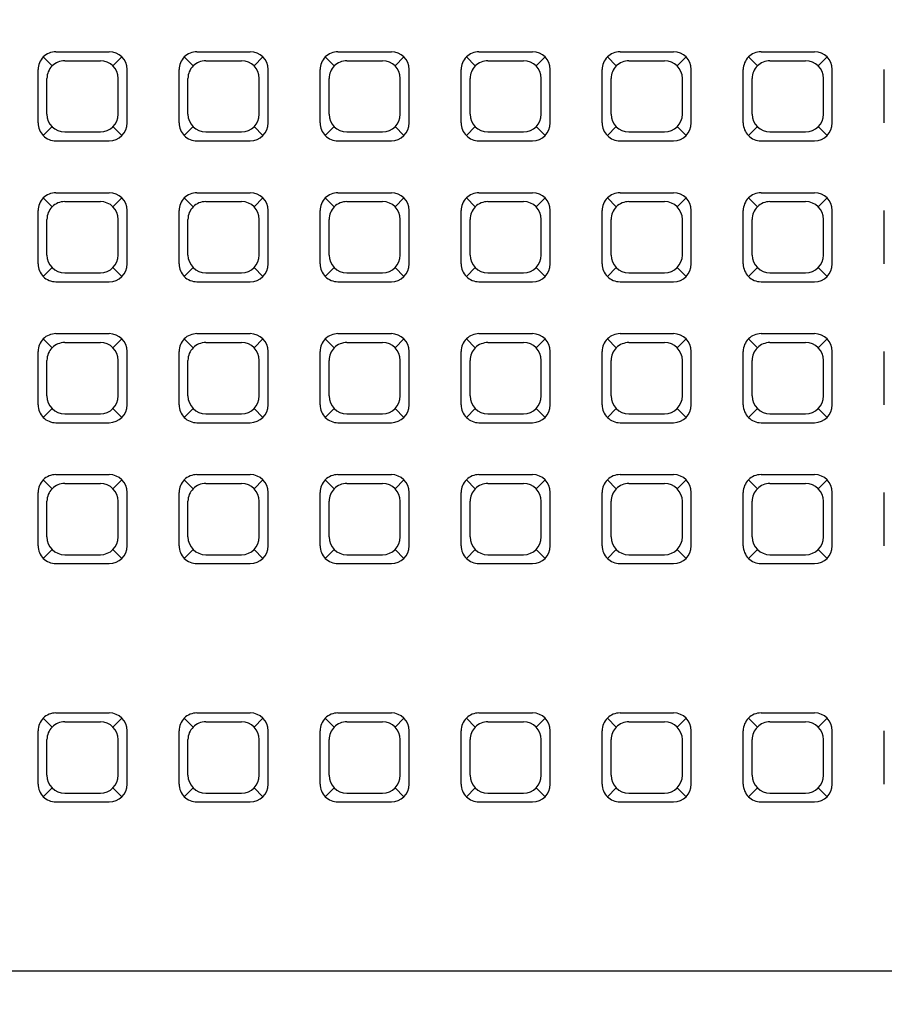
# Model space of a CAD drawing. Header units: inches. Extents: x -2 to 11.2, y -3.4 to 32.7.
# Tile 23 of 42: x 3.098 to 3.214, y 0.6 to 0.732. Entities that reach past the tile are written whole.
import ezdxf

# ---------------------------------------------------------------- set-up
doc = ezdxf.new("R2010")
doc.units = ezdxf.units.IN
doc.header["$MEASUREMENT"] = 0
doc.layers.add('Electrodomésticos', color=34, linetype='Continuous')
doc.layers.add('Textura piso', color=8, linetype='Continuous')

# ---------------------------------------------------------------- blocks, each defined once
blk = doc.blocks.new('CPU')
at = {"layer": 'Electrodomésticos'}
for p, q in [((134.31397, 60.81548), (134.66397, 60.81548)), ((134.37776, 60.79079), (134.37656, 60.79199)), ((134.38546, 60.79269), (134.37826, 60.79269)), ((134.38596, 60.79079), (134.38716, 60.79199)), ((134.39676, 60.79079), (134.39556, 60.79199)), ((134.40446, 60.79269), (134.39726, 60.79269)), ((134.40496, 60.79079), (134.40616, 60.79199)), ((134.41576, 60.79079), (134.41456, 60.79199)), ((134.42346, 60.79269), (134.41626, 60.79269)), ((134.42396, 60.79079), (134.42516, 60.79199)), ((134.43476, 60.79079), (134.43356, 60.79199)), ((134.44246, 60.79269), (134.43526, 60.79269)), ((134.44296, 60.79079), (134.44416, 60.79199)), ((134.45376, 60.79079), (134.45256, 60.79199)), ((134.46146, 60.79269), (134.45426, 60.79269)), ((134.46196, 60.79079), (134.46316, 60.79199)), ((134.47276, 60.79079), (134.47156, 60.79199)), ((134.48046, 60.79269), (134.47326, 60.79269)), ((134.48096, 60.79079), (134.48216, 60.79199)), ((134.38426, 60.79149), (134.37946, 60.79149)), ((134.40326, 60.79149), (134.39846, 60.79149)), ((134.42226, 60.79149), (134.41746, 60.79149)), ((134.44126, 60.79149), (134.43646, 60.79149)), ((134.46026, 60.79149), (134.45546, 60.79149)), ((134.47926, 60.79149), (134.47446, 60.79149)), ((134.36886, 60.79029), (134.36886, 60.78309)), ((134.37586, 60.79029), (134.37586, 60.78309)), ((134.38786, 60.79029), (134.38786, 60.78309)), ((134.39486, 60.79029), (134.39486, 60.78309)), ((134.40686, 60.79029), (134.40686, 60.78309)), ((134.41386, 60.79029), (134.41386, 60.78309)), ((134.42586, 60.79029), (134.42586, 60.78309)), ((134.43286, 60.79029), (134.43286, 60.78309)), ((134.44486, 60.79029), (134.44486, 60.78309)), ((134.45186, 60.79029), (134.45186, 60.78309)), ((134.46386, 60.79029), (134.46386, 60.78309)), ((134.47086, 60.79029), (134.47086, 60.78309)), ((134.48286, 60.79029), (134.48286, 60.78309)), ((134.37706, 60.78909), (134.37706, 60.78429)), ((134.38666, 60.78909), (134.38666, 60.78429)), ((134.39606, 60.78909), (134.39606, 60.78429)), ((134.40566, 60.78909), (134.40566, 60.78429)), ((134.41506, 60.78909), (134.41506, 60.78429)), ((134.42466, 60.78909), (134.42466, 60.78429)), ((134.43406, 60.78909), (134.43406, 60.78429)), ((134.44366, 60.78909), (134.44366, 60.78429)), ((134.45306, 60.78909), (134.45306, 60.78429)), ((134.46266, 60.78909), (134.46266, 60.78429)), ((134.47206, 60.78909), (134.47206, 60.78429)), ((134.48166, 60.78909), (134.48166, 60.78429)), ((134.37776, 60.78259), (134.37656, 60.78139)), ((134.38596, 60.78259), (134.38716, 60.78139)), ((134.39676, 60.78259), (134.39556, 60.78139)), ((134.40496, 60.78259), (134.40616, 60.78139)), ((134.41576, 60.78259), (134.41456, 60.78139)), ((134.42396, 60.78259), (134.42516, 60.78139)), ((134.43476, 60.78259), (134.43356, 60.78139)), ((134.44296, 60.78259), (134.44416, 60.78139)), ((134.45376, 60.78259), (134.45256, 60.78139)), ((134.46196, 60.78259), (134.46316, 60.78139)), ((134.47276, 60.78259), (134.47156, 60.78139)), ((134.48096, 60.78259), (134.48216, 60.78139)), ((134.38426, 60.78189), (134.37946, 60.78189)), ((134.40326, 60.78189), (134.39846, 60.78189)), ((134.42226, 60.78189), (134.41746, 60.78189)), ((134.44126, 60.78189), (134.43646, 60.78189)), ((134.46026, 60.78189), (134.45546, 60.78189)), ((134.47926, 60.78189), (134.47446, 60.78189)), ((134.38546, 60.78069), (134.37826, 60.78069)), ((134.40446, 60.78069), (134.39726, 60.78069)), ((134.42346, 60.78069), (134.41626, 60.78069)), ((134.44246, 60.78069), (134.43526, 60.78069)), ((134.46146, 60.78069), (134.45426, 60.78069)), ((134.48046, 60.78069), (134.47326, 60.78069)), ((134.38546, 60.76056), (134.37826, 60.76056)), ((134.40446, 60.76056), (134.39726, 60.76056)), ((134.42346, 60.76056), (134.41626, 60.76056)), ((134.44246, 60.76056), (134.43526, 60.76056)), ((134.46146, 60.76056), (134.45426, 60.76056)), ((134.48046, 60.76056), (134.47326, 60.76056)), ((134.37776, 60.75865), (134.37656, 60.75985)), ((134.38426, 60.75936), (134.37946, 60.75936)), ((134.38596, 60.75865), (134.38716, 60.75985)), ((134.39676, 60.75865), (134.39556, 60.75985)), ((134.40326, 60.75936), (134.39846, 60.75936)), ((134.40496, 60.75865), (134.40616, 60.75985)), ((134.41576, 60.75865), (134.41456, 60.75985)), ((134.42226, 60.75936), (134.41746, 60.75936)), ((134.42396, 60.75865), (134.42516, 60.75985)), ((134.43476, 60.75865), (134.43356, 60.75985)), ((134.44126, 60.75936), (134.43646, 60.75936)), ((134.44296, 60.75865), (134.44416, 60.75985)), ((134.45376, 60.75865), (134.45256, 60.75985)), ((134.46026, 60.75936), (134.45546, 60.75936)), ((134.46196, 60.75865), (134.46316, 60.75985)), ((134.47276, 60.75865), (134.47156, 60.75985)), ((134.47926, 60.75936), (134.47446, 60.75936)), ((134.48096, 60.75865), (134.48216, 60.75985)), ((134.36886, 60.75816), (134.36886, 60.75096)), ((134.37586, 60.75816), (134.37586, 60.75096)), ((134.38786, 60.75816), (134.38786, 60.75096)), ((134.39486, 60.75816), (134.39486, 60.75096)), ((134.40686, 60.75816), (134.40686, 60.75096)), ((134.41386, 60.75816), (134.41386, 60.75096)), ((134.42586, 60.75816), (134.42586, 60.75096)), ((134.43286, 60.75816), (134.43286, 60.75096)), ((134.44486, 60.75816), (134.44486, 60.75096)), ((134.45186, 60.75816), (134.45186, 60.75096)), ((134.46386, 60.75816), (134.46386, 60.75096)), ((134.47086, 60.75816), (134.47086, 60.75096)), ((134.48286, 60.75816), (134.48286, 60.75096)), ((134.37706, 60.75696), (134.37706, 60.75216)), ((134.38666, 60.75696), (134.38666, 60.75216)), ((134.39606, 60.75696), (134.39606, 60.75216)), ((134.40566, 60.75696), (134.40566, 60.75216)), ((134.41506, 60.75696), (134.41506, 60.75216)), ((134.42466, 60.75696), (134.42466, 60.75216)), ((134.43406, 60.75696), (134.43406, 60.75216)), ((134.44366, 60.75696), (134.44366, 60.75216)), ((134.45306, 60.75696), (134.45306, 60.75216)), ((134.46266, 60.75696), (134.46266, 60.75216)), ((134.47206, 60.75696), (134.47206, 60.75216)), ((134.48166, 60.75696), (134.48166, 60.75216)), ((134.37776, 60.75046), (134.37656, 60.74926)), ((134.38426, 60.74976), (134.37946, 60.74976)), ((134.38596, 60.75046), (134.38716, 60.74926)), ((134.39676, 60.75046), (134.39556, 60.74926)), ((134.40326, 60.74976), (134.39846, 60.74976)), ((134.40496, 60.75046), (134.40616, 60.74926)), ((134.41576, 60.75046), (134.41456, 60.74926)), ((134.42226, 60.74976), (134.41746, 60.74976)), ((134.42396, 60.75046), (134.42516, 60.74926)), ((134.43476, 60.75046), (134.43356, 60.74926)), ((134.44126, 60.74976), (134.43646, 60.74976)), ((134.44296, 60.75046), (134.44416, 60.74926)), ((134.45376, 60.75046), (134.45256, 60.74926)), ((134.46026, 60.74976), (134.45546, 60.74976)), ((134.46196, 60.75046), (134.46316, 60.74926)), ((134.47276, 60.75046), (134.47156, 60.74926)), ((134.47926, 60.74976), (134.47446, 60.74976)), ((134.48096, 60.75046), (134.48216, 60.74926)), ((134.38546, 60.74856), (134.37826, 60.74856)), ((134.40446, 60.74856), (134.39726, 60.74856)), ((134.42346, 60.74856), (134.41626, 60.74856)), ((134.44246, 60.74856), (134.43526, 60.74856)), ((134.46146, 60.74856), (134.45426, 60.74856)), ((134.48046, 60.74856), (134.47326, 60.74856)), ((134.38546, 60.74156), (134.37826, 60.74156)), ((134.40446, 60.74156), (134.39726, 60.74156)), ((134.42346, 60.74156), (134.41626, 60.74156)), ((134.44246, 60.74156), (134.43526, 60.74156)), ((134.46146, 60.74156), (134.45426, 60.74156)), ((134.48046, 60.74156), (134.47326, 60.74156)), ((134.37776, 60.73965), (134.37656, 60.74085)), ((134.38426, 60.74036), (134.37946, 60.74036)), ((134.38596, 60.73965), (134.38716, 60.74085)), ((134.39676, 60.73965), (134.39556, 60.74085)), ((134.40326, 60.74036), (134.39846, 60.74036)), ((134.40496, 60.73965), (134.40616, 60.74085)), ((134.41576, 60.73965), (134.41456, 60.74085)), ((134.42226, 60.74036), (134.41746, 60.74036)), ((134.42396, 60.73965), (134.42516, 60.74085)), ((134.43476, 60.73965), (134.43356, 60.74085)), ((134.44126, 60.74036), (134.43646, 60.74036)), ((134.44296, 60.73965), (134.44416, 60.74085)), ((134.45376, 60.73965), (134.45256, 60.74085)), ((134.46026, 60.74036), (134.45546, 60.74036)), ((134.46196, 60.73965), (134.46316, 60.74085)), ((134.47276, 60.73965), (134.47156, 60.74085)), ((134.47926, 60.74036), (134.47446, 60.74036)), ((134.48096, 60.73965), (134.48216, 60.74085)), ((134.36886, 60.73916), (134.36886, 60.73196)), ((134.37586, 60.73916), (134.37586, 60.73196)), ((134.38786, 60.73916), (134.38786, 60.73196)), ((134.39486, 60.73916), (134.39486, 60.73196)), ((134.40686, 60.73916), (134.40686, 60.73196)), ((134.41386, 60.73916), (134.41386, 60.73196)), ((134.42586, 60.73916), (134.42586, 60.73196)), ((134.43286, 60.73916), (134.43286, 60.73196)), ((134.44486, 60.73916), (134.44486, 60.73196)), ((134.45186, 60.73916), (134.45186, 60.73196)), ((134.46386, 60.73916), (134.46386, 60.73196)), ((134.47086, 60.73916), (134.47086, 60.73196)), ((134.48286, 60.73916), (134.48286, 60.73196)), ((134.37706, 60.73796), (134.37706, 60.73316)), ((134.38666, 60.73796), (134.38666, 60.73316)), ((134.39606, 60.73796), (134.39606, 60.73316)), ((134.40566, 60.73796), (134.40566, 60.73316)), ((134.41506, 60.73796), (134.41506, 60.73316)), ((134.42466, 60.73796), (134.42466, 60.73316)), ((134.43406, 60.73796), (134.43406, 60.73316)), ((134.44366, 60.73796), (134.44366, 60.73316)), ((134.45306, 60.73796), (134.45306, 60.73316)), ((134.46266, 60.73796), (134.46266, 60.73316)), ((134.47206, 60.73796), (134.47206, 60.73316)), ((134.48166, 60.73796), (134.48166, 60.73316)), ((134.37776, 60.73146), (134.37656, 60.73026)), ((134.38596, 60.73146), (134.38716, 60.73026)), ((134.39676, 60.73146), (134.39556, 60.73026)), ((134.40496, 60.73146), (134.40616, 60.73026)), ((134.41576, 60.73146), (134.41456, 60.73026)), ((134.42396, 60.73146), (134.42516, 60.73026)), ((134.43476, 60.73146), (134.43356, 60.73026)), ((134.44296, 60.73146), (134.44416, 60.73026)), ((134.45376, 60.73146), (134.45256, 60.73026)), ((134.46196, 60.73146), (134.46316, 60.73026)), ((134.47276, 60.73146), (134.47156, 60.73026)), ((134.48096, 60.73146), (134.48216, 60.73026)), ((134.38546, 60.72956), (134.37826, 60.72956)), ((134.38426, 60.73076), (134.37946, 60.73076)), ((134.40446, 60.72956), (134.39726, 60.72956)), ((134.40326, 60.73076), (134.39846, 60.73076)), ((134.42346, 60.72956), (134.41626, 60.72956)), ((134.42226, 60.73076), (134.41746, 60.73076)), ((134.44246, 60.72956), (134.43526, 60.72956)), ((134.44126, 60.73076), (134.43646, 60.73076)), ((134.46146, 60.72956), (134.45426, 60.72956)), ((134.46026, 60.73076), (134.45546, 60.73076)), ((134.48046, 60.72956), (134.47326, 60.72956)), ((134.47926, 60.73076), (134.47446, 60.73076)), ((134.37776, 60.72065), (134.37656, 60.72185)), ((134.38546, 60.72256), (134.37826, 60.72256)), ((134.38596, 60.72065), (134.38716, 60.72185)), ((134.39676, 60.72065), (134.39556, 60.72185)), ((134.40446, 60.72256), (134.39726, 60.72256)), ((134.40496, 60.72065), (134.40616, 60.72185)), ((134.41576, 60.72065), (134.41456, 60.72185)), ((134.42346, 60.72256), (134.41626, 60.72256)), ((134.42396, 60.72065), (134.42516, 60.72185)), ((134.43476, 60.72065), (134.43356, 60.72185)), ((134.44246, 60.72256), (134.43526, 60.72256)), ((134.44296, 60.72065), (134.44416, 60.72185)), ((134.45376, 60.72065), (134.45256, 60.72185)), ((134.46146, 60.72256), (134.45426, 60.72256)), ((134.46196, 60.72065), (134.46316, 60.72185)), ((134.47276, 60.72065), (134.47156, 60.72185)), ((134.48046, 60.72256), (134.47326, 60.72256)), ((134.48096, 60.72065), (134.48216, 60.72185)), ((134.38426, 60.72136), (134.37946, 60.72136)), ((134.40326, 60.72136), (134.39846, 60.72136)), ((134.42226, 60.72136), (134.41746, 60.72136)), ((134.44126, 60.72136), (134.43646, 60.72136)), ((134.46026, 60.72136), (134.45546, 60.72136)), ((134.47926, 60.72136), (134.47446, 60.72136)), ((134.36886, 60.72016), (134.36886, 60.71296)), ((134.37586, 60.72016), (134.37586, 60.71296)), ((134.37706, 60.71896), (134.37706, 60.71416)), ((134.38666, 60.71896), (134.38666, 60.71416)), ((134.38786, 60.72016), (134.38786, 60.71296)), ((134.39486, 60.72016), (134.39486, 60.71296)), ((134.39606, 60.71896), (134.39606, 60.71416)), ((134.40566, 60.71896), (134.40566, 60.71416)), ((134.40686, 60.72016), (134.40686, 60.71296)), ((134.41386, 60.72016), (134.41386, 60.71296)), ((134.41506, 60.71896), (134.41506, 60.71416)), ((134.42466, 60.71896), (134.42466, 60.71416)), ((134.42586, 60.72016), (134.42586, 60.71296)), ((134.43286, 60.72016), (134.43286, 60.71296)), ((134.43406, 60.71896), (134.43406, 60.71416)), ((134.44366, 60.71896), (134.44366, 60.71416)), ((134.44486, 60.72016), (134.44486, 60.71296)), ((134.45186, 60.72016), (134.45186, 60.71296)), ((134.45306, 60.71896), (134.45306, 60.71416)), ((134.46266, 60.71896), (134.46266, 60.71416)), ((134.46386, 60.72016), (134.46386, 60.71296)), ((134.47086, 60.72016), (134.47086, 60.71296)), ((134.47206, 60.71896), (134.47206, 60.71416)), ((134.48166, 60.71896), (134.48166, 60.71416)), ((134.48286, 60.72016), (134.48286, 60.71296)), ((134.37776, 60.71246), (134.37656, 60.71126)), ((134.38596, 60.71246), (134.38716, 60.71126)), ((134.39676, 60.71246), (134.39556, 60.71126)), ((134.40496, 60.71246), (134.40616, 60.71126)), ((134.41576, 60.71246), (134.41456, 60.71126)), ((134.42396, 60.71246), (134.42516, 60.71126)), ((134.43476, 60.71246), (134.43356, 60.71126)), ((134.44296, 60.71246), (134.44416, 60.71126)), ((134.45376, 60.71246), (134.45256, 60.71126)), ((134.46196, 60.71246), (134.46316, 60.71126)), ((134.47276, 60.71246), (134.47156, 60.71126)), ((134.48096, 60.71246), (134.48216, 60.71126)), ((134.38426, 60.71176), (134.37946, 60.71176)), ((134.40326, 60.71176), (134.39846, 60.71176)), ((134.42226, 60.71176), (134.41746, 60.71176)), ((134.44126, 60.71176), (134.43646, 60.71176)), ((134.46026, 60.71176), (134.45546, 60.71176)), ((134.47926, 60.71176), (134.47446, 60.71176)), ((134.38546, 60.71056), (134.37826, 60.71056)), ((134.40446, 60.71056), (134.39726, 60.71056)), ((134.42346, 60.71056), (134.41626, 60.71056)), ((134.44246, 60.71056), (134.43526, 60.71056)), ((134.46146, 60.71056), (134.45426, 60.71056)), ((134.48046, 60.71056), (134.47326, 60.71056)), ((134.38546, 60.70356), (134.37826, 60.70356)), ((134.40446, 60.70356), (134.39726, 60.70356)), ((134.42346, 60.70356), (134.41626, 60.70356)), ((134.44246, 60.70356), (134.43526, 60.70356)), ((134.46146, 60.70356), (134.45426, 60.70356)), ((134.48046, 60.70356), (134.47326, 60.70356)), ((134.37776, 60.70165), (134.37656, 60.70285)), ((134.38426, 60.70236), (134.37946, 60.70236)), ((134.38596, 60.70165), (134.38716, 60.70285)), ((134.39676, 60.70165), (134.39556, 60.70285)), ((134.40326, 60.70236), (134.39846, 60.70236)), ((134.40496, 60.70165), (134.40616, 60.70285)), ((134.41576, 60.70165), (134.41456, 60.70285)), ((134.42226, 60.70236), (134.41746, 60.70236)), ((134.42396, 60.70165), (134.42516, 60.70285)), ((134.43476, 60.70165), (134.43356, 60.70285)), ((134.44126, 60.70236), (134.43646, 60.70236)), ((134.44296, 60.70165), (134.44416, 60.70285)), ((134.45376, 60.70165), (134.45256, 60.70285)), ((134.46026, 60.70236), (134.45546, 60.70236)), ((134.46196, 60.70165), (134.46316, 60.70285)), ((134.47276, 60.70165), (134.47156, 60.70285)), ((134.47926, 60.70236), (134.47446, 60.70236)), ((134.48096, 60.70165), (134.48216, 60.70285)), ((134.36886, 60.70116), (134.36886, 60.69396)), ((134.37586, 60.70116), (134.37586, 60.69396)), ((134.38786, 60.70116), (134.38786, 60.69396)), ((134.39486, 60.70116), (134.39486, 60.69396)), ((134.40686, 60.70116), (134.40686, 60.69396)), ((134.41386, 60.70116), (134.41386, 60.69396)), ((134.42586, 60.70116), (134.42586, 60.69396)), ((134.43286, 60.70116), (134.43286, 60.69396)), ((134.44486, 60.70116), (134.44486, 60.69396)), ((134.45186, 60.70116), (134.45186, 60.69396)), ((134.46386, 60.70116), (134.46386, 60.69396)), ((134.47086, 60.70116), (134.47086, 60.69396)), ((134.48286, 60.70116), (134.48286, 60.69396)), ((134.37706, 60.69996), (134.37706, 60.69516)), ((134.38666, 60.69996), (134.38666, 60.69516)), ((134.39606, 60.69996), (134.39606, 60.69516)), ((134.40566, 60.69996), (134.40566, 60.69516)), ((134.41506, 60.69996), (134.41506, 60.69516)), ((134.42466, 60.69996), (134.42466, 60.69516)), ((134.43406, 60.69996), (134.43406, 60.69516)), ((134.44366, 60.69996), (134.44366, 60.69516)), ((134.45306, 60.69996), (134.45306, 60.69516)), ((134.46266, 60.69996), (134.46266, 60.69516)), ((134.47206, 60.69996), (134.47206, 60.69516)), ((134.48166, 60.69996), (134.48166, 60.69516)), ((134.37776, 60.69346), (134.37656, 60.69226)), ((134.38426, 60.69276), (134.37946, 60.69276)), ((134.38596, 60.69346), (134.38716, 60.69226)), ((134.39676, 60.69346), (134.39556, 60.69226)), ((134.40326, 60.69276), (134.39846, 60.69276)), ((134.40496, 60.69346), (134.40616, 60.69226)), ((134.41576, 60.69346), (134.41456, 60.69226)), ((134.42226, 60.69276), (134.41746, 60.69276)), ((134.42396, 60.69346), (134.42516, 60.69226)), ((134.43476, 60.69346), (134.43356, 60.69226)), ((134.44126, 60.69276), (134.43646, 60.69276)), ((134.44296, 60.69346), (134.44416, 60.69226)), ((134.45376, 60.69346), (134.45256, 60.69226)), ((134.46026, 60.69276), (134.45546, 60.69276)), ((134.46196, 60.69346), (134.46316, 60.69226)), ((134.47276, 60.69346), (134.47156, 60.69226)), ((134.47926, 60.69276), (134.47446, 60.69276)), ((134.48096, 60.69346), (134.48216, 60.69226)), ((134.38546, 60.69156), (134.37826, 60.69156)), ((134.40446, 60.69156), (134.39726, 60.69156)), ((134.42346, 60.69156), (134.41626, 60.69156)), ((134.44246, 60.69156), (134.43526, 60.69156)), ((134.46146, 60.69156), (134.45426, 60.69156)), ((134.48046, 60.69156), (134.47326, 60.69156))]:
    blk.add_line(p, q, dxfattribs=at)
for centre, start, end in [((134.37826, 60.79029), 90, 180), ((134.38546, 60.79029), 360, 90), ((134.39726, 60.79029), 90, 180), ((134.40446, 60.79029), 360, 90), ((134.41626, 60.79029), 90, 180), ((134.42346, 60.79029), 360, 90), ((134.43526, 60.79029), 90, 180), ((134.44246, 60.79029), 360, 90), ((134.45426, 60.79029), 90, 180), ((134.46146, 60.79029), 360, 90), ((134.47326, 60.79029), 90, 180), ((134.48046, 60.79029), 360, 90), ((134.37946, 60.78909), 90, 180), ((134.38426, 60.78909), 0, 90), ((134.39846, 60.78909), 90, 180), ((134.40326, 60.78909), 0, 90), ((134.41746, 60.78909), 90, 180), ((134.42226, 60.78909), 0, 90), ((134.43646, 60.78909), 90, 180), ((134.44126, 60.78909), 0, 90), ((134.45546, 60.78909), 90, 180), ((134.46026, 60.78909), 0, 90), ((134.47446, 60.78909), 90, 180), ((134.47926, 60.78909), 0, 90), ((134.37946, 60.78429), 180, 270), ((134.38426, 60.78429), 270, 0), ((134.39846, 60.78429), 180, 270), ((134.40326, 60.78429), 270, 0), ((134.41746, 60.78429), 180, 270), ((134.42226, 60.78429), 270, 0), ((134.43646, 60.78429), 180, 270), ((134.44126, 60.78429), 270, 0), ((134.45546, 60.78429), 180, 270), ((134.46026, 60.78429), 270, 0), ((134.47446, 60.78429), 180, 270), ((134.47926, 60.78429), 270, 0), ((134.37826, 60.78309), 180, 270), ((134.38546, 60.78309), 270, 0), ((134.39726, 60.78309), 180, 270), ((134.40446, 60.78309), 270, 0), ((134.41626, 60.78309), 180, 270), ((134.42346, 60.78309), 270, 0), ((134.43526, 60.78309), 180, 270), ((134.44246, 60.78309), 270, 0), ((134.45426, 60.78309), 180, 270), ((134.46146, 60.78309), 270, 0), ((134.47326, 60.78309), 180, 270), ((134.48046, 60.78309), 270, 0), ((134.37826, 60.75816), 90, 180), ((134.38546, 60.75816), 360, 90), ((134.39726, 60.75816), 90, 180), ((134.40446, 60.75816), 360, 90), ((134.41626, 60.75816), 90, 180), ((134.42346, 60.75816), 360, 90), ((134.43526, 60.75816), 90, 180), ((134.44246, 60.75816), 360, 90), ((134.45426, 60.75816), 90, 180), ((134.46146, 60.75816), 360, 90), ((134.47326, 60.75816), 90, 180), ((134.48046, 60.75816), 360, 90), ((134.37946, 60.75696), 90, 180), ((134.38426, 60.75696), 0, 90), ((134.39846, 60.75696), 90, 180), ((134.40326, 60.75696), 0, 90), ((134.41746, 60.75696), 90, 180), ((134.42226, 60.75696), 0, 90), ((134.43646, 60.75696), 90, 180), ((134.44126, 60.75696), 0, 90), ((134.45546, 60.75696), 90, 180), ((134.46026, 60.75696), 0, 90), ((134.47446, 60.75696), 90, 180), ((134.47926, 60.75696), 0, 90), ((134.37946, 60.75216), 180, 270), ((134.38426, 60.75216), 270, 0), ((134.39846, 60.75216), 180, 270), ((134.40326, 60.75216), 270, 0), ((134.41746, 60.75216), 180, 270), ((134.42226, 60.75216), 270, 0), ((134.43646, 60.75216), 180, 270), ((134.44126, 60.75216), 270, 0), ((134.45546, 60.75216), 180, 270), ((134.46026, 60.75216), 270, 0), ((134.47446, 60.75216), 180, 270), ((134.47926, 60.75216), 270, 0), ((134.37826, 60.75096), 180, 270), ((134.38546, 60.75096), 270, 0), ((134.39726, 60.75096), 180, 270), ((134.40446, 60.75096), 270, 0), ((134.41626, 60.75096), 180, 270), ((134.42346, 60.75096), 270, 0), ((134.43526, 60.75096), 180, 270), ((134.44246, 60.75096), 270, 0), ((134.45426, 60.75096), 180, 270), ((134.46146, 60.75096), 270, 0), ((134.47326, 60.75096), 180, 270), ((134.48046, 60.75096), 270, 0), ((134.37826, 60.73916), 90, 180), ((134.38546, 60.73916), 360, 90), ((134.39726, 60.73916), 90, 180), ((134.40446, 60.73916), 360, 90), ((134.41626, 60.73916), 90, 180), ((134.42346, 60.73916), 360, 90), ((134.43526, 60.73916), 90, 180), ((134.44246, 60.73916), 360, 90), ((134.45426, 60.73916), 90, 180), ((134.46146, 60.73916), 360, 90), ((134.47326, 60.73916), 90, 180), ((134.48046, 60.73916), 360, 90), ((134.37946, 60.73796), 90, 180), ((134.38426, 60.73796), 0, 90), ((134.39846, 60.73796), 90, 180), ((134.40326, 60.73796), 0, 90), ((134.41746, 60.73796), 90, 180), ((134.42226, 60.73796), 0, 90), ((134.43646, 60.73796), 90, 180), ((134.44126, 60.73796), 0, 90), ((134.45546, 60.73796), 90, 180), ((134.46026, 60.73796), 0, 90), ((134.47446, 60.73796), 90, 180), ((134.47926, 60.73796), 0, 90), ((134.37946, 60.73316), 180, 270), ((134.38426, 60.73316), 270, 0), ((134.39846, 60.73316), 180, 270), ((134.40326, 60.73316), 270, 0), ((134.41746, 60.73316), 180, 270), ((134.42226, 60.73316), 270, 0), ((134.43646, 60.73316), 180, 270), ((134.44126, 60.73316), 270, 0), ((134.45546, 60.73316), 180, 270), ((134.46026, 60.73316), 270, 0), ((134.47446, 60.73316), 180, 270), ((134.47926, 60.73316), 270, 0), ((134.37826, 60.73196), 180, 270), ((134.38546, 60.73196), 270, 0), ((134.39726, 60.73196), 180, 270), ((134.40446, 60.73196), 270, 0), ((134.41626, 60.73196), 180, 270), ((134.42346, 60.73196), 270, 0), ((134.43526, 60.73196), 180, 270), ((134.44246, 60.73196), 270, 0), ((134.45426, 60.73196), 180, 270), ((134.46146, 60.73196), 270, 0), ((134.47326, 60.73196), 180, 270), ((134.48046, 60.73196), 270, 0), ((134.37826, 60.72016), 90, 180), ((134.38546, 60.72016), 360, 90), ((134.39726, 60.72016), 90, 180), ((134.40446, 60.72016), 360, 90), ((134.41626, 60.72016), 90, 180), ((134.42346, 60.72016), 360, 90), ((134.43526, 60.72016), 90, 180), ((134.44246, 60.72016), 360, 90), ((134.45426, 60.72016), 90, 180), ((134.46146, 60.72016), 360, 90), ((134.47326, 60.72016), 90, 180), ((134.48046, 60.72016), 360, 90), ((134.37946, 60.71896), 90, 180), ((134.38426, 60.71896), 0, 90), ((134.39846, 60.71896), 90, 180), ((134.40326, 60.71896), 0, 90), ((134.41746, 60.71896), 90, 180), ((134.42226, 60.71896), 0, 90), ((134.43646, 60.71896), 90, 180), ((134.44126, 60.71896), 0, 90), ((134.45546, 60.71896), 90, 180), ((134.46026, 60.71896), 0, 90), ((134.47446, 60.71896), 90, 180), ((134.47926, 60.71896), 0, 90), ((134.37946, 60.71416), 180, 270), ((134.38426, 60.71416), 270, 0), ((134.39846, 60.71416), 180, 270), ((134.40326, 60.71416), 270, 0), ((134.41746, 60.71416), 180, 270), ((134.42226, 60.71416), 270, 0), ((134.43646, 60.71416), 180, 270), ((134.44126, 60.71416), 270, 0), ((134.45546, 60.71416), 180, 270), ((134.46026, 60.71416), 270, 0), ((134.47446, 60.71416), 180, 270), ((134.47926, 60.71416), 270, 0), ((134.37826, 60.71296), 180, 270), ((134.38546, 60.71296), 270, 0), ((134.39726, 60.71296), 180, 270), ((134.40446, 60.71296), 270, 0), ((134.41626, 60.71296), 180, 270), ((134.42346, 60.71296), 270, 0), ((134.43526, 60.71296), 180, 270), ((134.44246, 60.71296), 270, 0), ((134.45426, 60.71296), 180, 270), ((134.46146, 60.71296), 270, 0), ((134.47326, 60.71296), 180, 270), ((134.48046, 60.71296), 270, 0), ((134.37826, 60.70116), 90, 180), ((134.38546, 60.70116), 360, 90), ((134.39726, 60.70116), 90, 180), ((134.40446, 60.70116), 360, 90), ((134.41626, 60.70116), 90, 180), ((134.42346, 60.70116), 360, 90), ((134.43526, 60.70116), 90, 180), ((134.44246, 60.70116), 360, 90), ((134.45426, 60.70116), 90, 180), ((134.46146, 60.70116), 360, 90), ((134.47326, 60.70116), 90, 180), ((134.48046, 60.70116), 360, 90), ((134.37946, 60.69996), 90, 180), ((134.38426, 60.69996), 0, 90), ((134.39846, 60.69996), 90, 180), ((134.40326, 60.69996), 0, 90), ((134.41746, 60.69996), 90, 180), ((134.42226, 60.69996), 0, 90), ((134.43646, 60.69996), 90, 180), ((134.44126, 60.69996), 0, 90), ((134.45546, 60.69996), 90, 180), ((134.46026, 60.69996), 0, 90), ((134.47446, 60.69996), 90, 180), ((134.47926, 60.69996), 0, 90), ((134.37946, 60.69516), 180, 270), ((134.38426, 60.69516), 270, 0), ((134.39846, 60.69516), 180, 270), ((134.40326, 60.69516), 270, 0), ((134.41746, 60.69516), 180, 270), ((134.42226, 60.69516), 270, 0), ((134.43646, 60.69516), 180, 270), ((134.44126, 60.69516), 270, 0), ((134.45546, 60.69516), 180, 270), ((134.46026, 60.69516), 270, 0), ((134.47446, 60.69516), 180, 270), ((134.47926, 60.69516), 270, 0), ((134.37826, 60.69396), 180, 270), ((134.38546, 60.69396), 270, 0), ((134.39726, 60.69396), 180, 270), ((134.40446, 60.69396), 270, 0), ((134.41626, 60.69396), 180, 270), ((134.42346, 60.69396), 270, 0), ((134.43526, 60.69396), 180, 270), ((134.44246, 60.69396), 270, 0), ((134.45426, 60.69396), 180, 270), ((134.46146, 60.69396), 270, 0), ((134.47326, 60.69396), 180, 270), ((134.48046, 60.69396), 270, 0)]:
    blk.add_arc(centre, 0.0024, start, end, dxfattribs=at)

msp = doc.modelspace()

# ---------------------------------------------------------------- hatches: boundary and pattern name
at = {"layer": 'Textura piso'}
h = msp.add_hatch(dxfattribs=at)
h.set_pattern_fill('AR-HBONE', color=256, scale=0.02, angle=270, style=0)
h.set_pattern_definition([(315, (-41.409755, -126.97242), (0.113137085, -3e-17), [0.24, -0.08]), (45, (-41.35319, -127.02899), (0.113137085, -3e-17), [0.24, -0.08])])
edge = h.paths.add_edge_path()
edge.add_line((3.78962, 0.85), (3.78962, 1.25))
edge.add_line((3.78962, 1.25), (4.01452, 1.25))
edge.add_line((4.01452, 1.25), (4.01452, 1.91641))
edge.add_line((4.01452, 1.91641), (3.99779, 1.91641))
edge.add_line((3.99779, 1.91641), (3.97269, 1.91641))
edge.add_line((3.97269, 1.91641), (3.97269, 2.75))
edge.add_line((3.97269, 2.75), (3.78962, 2.75))
edge.add_line((3.78962, 2.75), (3.78962, 3.54966))
edge.add_line((3.78962, 3.54966), (3.27, 3.54966))
edge.add_line((3.27, 3.54966), (3.27, 3.66966))
edge.add_line((3.27, 3.66966), (3.32, 3.66966))
edge.add_line((3.32, 3.66966), (3.32, 4.46626))
edge.add_line((3.32, 4.46626), (3.3, 4.46626))
edge.add_line((3.3, 4.46626), (3.27, 4.46626))
edge.add_line((3.27, 4.46626), (3.27, 4.66485))
edge.add_line((3.27, 4.66485), (3.26652, 4.66485))
edge.add_line((3.26652, 4.66485), (3.26652, 4.65712))
edge.add_ellipse((3.25839, 4.65712), major_axis=(0.00575, 0.00575), ratio=1, start_angle=220.3243, end_angle=315, ccw=False)
edge.add_line((3.25772, 4.64901), (3.2484, 4.65127))
edge.add_line((3.2484, 4.65127), (3.2484, 4.65839))
edge.add_line((3.2484, 4.65839), (3.24233, 4.65839))
edge.add_ellipse((3.26223, 4.64217), major_axis=(0.01816, 0.01816), ratio=1, start_angle=95.834, end_angle=134.8998)
edge.add_line((3.23656, 4.64222), (3.2322, 4.64222))
edge.add_line((3.2322, 4.64222), (3.2322, 4.63195))
edge.add_line((3.2322, 4.63195), (3.1782, 4.63195))
edge.add_ellipse((3.23078, 5.45975), major_axis=(0.58652, 0.58652), ratio=1, start_angle=134.78546, end_angle=221.36552, ccw=False)
edge.add_line((2.40132, 5.46286), (2.37, 5.46286))
edge.add_line((2.37, 5.46286), (2.37, 5.08286))
edge.add_line((2.37, 5.08286), (2.37, 4.23286))
edge.add_line((2.37, 4.23286), (2.37, 3.54966))
edge.add_line((2.37, 3.54966), (0.25, 3.54966))
edge.add_line((0.25, 3.54966), (0.25, 2.05))
edge.add_line((0.25, 2.05), (1.05, 2.05))
edge.add_line((1.05, 2.05), (1.05, 0.25))
edge.add_line((1.05, 0.25), (1.15029, 0.25))
edge.add_ellipse((1.15125, 0.25125), major_axis=(0.000883, -0.000883), ratio=1, start_angle=405, end_angle=630, ccw=False)
edge.add_line((1.15104, 0.25375), (1.1525, 0.25375))
edge.add_line((1.1525, 0.25375), (1.1525, 0.29364))
edge.add_ellipse((1.15646, 0.29364), major_axis=(0.0028, -0.0028), ratio=1, start_angle=135, end_angle=225, ccw=False)
edge.add_line((1.15771, 0.29812), (1.15771, 0.60824))
edge.add_ellipse((1.15646, 0.61272), major_axis=(0.0028, 0.0028), ratio=1, start_angle=135, end_angle=225, ccw=False)
edge.add_line((1.15198, 0.61397), (1.1525, 0.61397))
edge.add_line((1.1525, 0.61397), (1.1525, 0.65261))
edge.add_line((1.1525, 0.65261), (1.18371, 0.65261))
edge.add_arc((1.16899, 0.27163), 0.38127, 2.109, 87.7874, ccw=False)
edge.add_arc((1.93101, 0.27163), 0.38127, 92.2126, 177.891, ccw=False)
edge.add_line((1.91629, 0.65261), (1.9475, 0.65261))
edge.add_line((1.9475, 0.65261), (1.9475, 0.61272))
edge.add_ellipse((1.94354, 0.61272), major_axis=(0.0028, -0.0028), ratio=1, start_angle=315, end_angle=405, ccw=False)
edge.add_line((1.94229, 0.60824), (1.94229, 0.29812))
edge.add_ellipse((1.94354, 0.29364), major_axis=(0.0028, 0.0028), ratio=1, start_angle=-45, end_angle=45)
edge.add_line((1.94802, 0.29239), (1.9475, 0.29239))
edge.add_line((1.9475, 0.29239), (1.9475, 0.25375))
edge.add_line((1.9475, 0.25375), (1.9475, 0.25125))
edge.add_ellipse((1.94875, 0.25125), major_axis=(0.000883, 0.000883), ratio=1, start_angle=-90, end_angle=135, ccw=False)
edge.add_line((1.94937, 0.2525), (1.94921, 0.2525))
edge.add_ellipse((1.94875, 0.25125), major_axis=(0.000883, 0.000883), ratio=1, start_angle=-90, end_angle=135)
edge.add_line((1.94971, 0.25), (1.95, 0.25))
edge.add_line((1.95, 0.25), (2.18962, 0.25))
edge.add_line((2.18962, 0.25), (2.18962, 0.85))
edge.add_line((2.18962, 0.85), (3.78962, 0.85))
h.paths.add_polyline_path([(3.21166, 1.58312), (3.21736, 1.57729), (3.22373, 1.57), (3.22373, 1.5367), (3.23094, 1.5367), (3.23094, 1.49118), (3.23291, 1.48965), (3.23094, 1.48689), (3.23094, 1.47654), (3.22357, 1.47654), (3.21229, 1.46071, -0.267516), (3.26215, 1.37419), (3.26215, 1.257), (3.28013, 1.257), (3.28013, 1.36107), (3.35072, 1.36107), (3.35072, 1.1007), (3.28013, 1.1007), (3.28013, 1.14501), (3.26215, 1.15092), (3.26215, 1.11653, -0.414214), (3.16215, 1.01653), (3.0516, 1.01653), (3.0516, 0.93131), (3.01155, 0.93131), (3.01155, 1.01653), (2.90222, 1.01653, -0.414214), (2.80222, 1.11653), (2.80222, 1.15094), (2.78087, 1.14392), (2.78087, 1.1007), (2.71028, 1.1007), (2.71028, 1.36107), (2.78087, 1.36107), (2.78087, 1.257), (2.80222, 1.257), (2.80222, 1.37419, -0.265581), (2.85145, 1.46035), (2.84168, 1.47446), (2.83301, 1.47446), (2.83301, 1.48699), (2.83089, 1.49006), (2.83301, 1.49153), (2.83301, 1.53472), (2.84054, 1.53472), (2.84115, 1.54553), (2.84182, 1.55286), (2.84322, 1.56283), (2.8461, 1.57282), (2.84993, 1.58017), (2.85462, 1.58556), (2.86021, 1.58984), (2.86647, 1.5934), (2.87329, 1.59635), (2.88058, 1.59875), (2.88822, 1.60065), (2.89609, 1.60212), (2.9039, 1.6032), (2.91136, 1.60392), (2.9196, 1.60441), (2.92784, 1.60449), (2.93347, 1.60436), (2.93589, 1.60429), (2.93826, 1.60423), (2.94064, 1.60418), (2.94326, 1.60414), (2.94638, 1.60412), (2.95025, 1.6041), (2.95515, 1.60409), (2.96134, 1.60408), (2.96907, 1.60408), (2.97861, 1.60408), (2.99011, 1.60408), (3.00322, 1.60408), (3.01748, 1.60407), (3.03244, 1.60406), (3.04762, 1.60404), (3.06258, 1.60402), (3.07685, 1.60398), (3.08996, 1.60393), (3.10157, 1.60387), (3.11174, 1.60379), (3.12063, 1.60368), (3.12843, 1.60356), (3.13863, 1.60333), (3.14956, 1.60289), (3.15933, 1.60227), (3.16805, 1.60144), (3.17617, 1.60027), (3.18407, 1.59866), (3.19186, 1.59645), (3.19975, 1.59274), (3.20651, 1.58769)], flags=16)
h.paths.add_polyline_path([(3.18722, 1.51836), (3.19338, 1.51654), (3.19919, 1.51402), (3.2059, 1.50968), (3.2079, 1.50798), (3.20411, 1.51083), (3.2007, 1.51304), (3.19756, 1.51472), (3.19457, 1.51602), (3.19162, 1.51706), (3.18862, 1.51795), (3.18554, 1.51873), (3.18239, 1.51942), (3.17917, 1.52002), (3.1759, 1.52056), (3.17257, 1.52106), (3.16918, 1.52152), (3.16575, 1.52196), (3.16227, 1.5224), (3.15875, 1.52284), (3.1552, 1.52326), (3.15161, 1.52366), (3.148, 1.52403), (3.14436, 1.52437), (3.14071, 1.52467), (3.13703, 1.52492), (3.13331, 1.52511), (3.12934, 1.52526), (3.12489, 1.52536), (3.11972, 1.52543), (3.1136, 1.52548), (3.1063, 1.5255), (3.09756, 1.52551), (3.08717, 1.52551), (3.07501, 1.52551), (3.06146, 1.52551), (3.04703, 1.52551), (3.03221, 1.52551), (3.01753, 1.52551), (3.00348, 1.52551), (2.99056, 1.52551), (2.97929, 1.52551), (2.97004, 1.52551), (2.96266, 1.52551), (2.95686, 1.5255), (2.95237, 1.52549), (2.9489, 1.52548), (2.94618, 1.52546), (2.94392, 1.52543), (2.94184, 1.52539), (2.93971, 1.52534), (2.93749, 1.52528), (2.93518, 1.5252), (2.93281, 1.52511), (2.93038, 1.525), (2.9279, 1.52487), (2.92537, 1.52473), (2.92281, 1.52456), (2.92023, 1.52437), (2.91761, 1.52416), (2.91495, 1.52393), (2.91224, 1.52368), (2.90946, 1.5234), (2.9066, 1.5231), (2.90365, 1.52278), (2.9006, 1.52244), (2.89745, 1.52207), (2.8942, 1.52166), (2.89089, 1.52121), (2.88754, 1.5207), (2.88415, 1.52011), (2.88077, 1.51944), (2.8774, 1.51866), (2.87407, 1.51777), (2.87078, 1.51672), (2.86743, 1.51538), (2.8639, 1.51357), (2.86008, 1.51111), (2.85583, 1.50785), (2.85105, 1.5036), (2.84561, 1.4982), (2.8431, 1.49549), (2.84371, 1.49316), (2.84496, 1.49007), (2.84645, 1.48769), (2.8482, 1.48588), (2.85024, 1.48451), (2.85257, 1.48345), (2.85524, 1.48257), (2.85824, 1.48175), (2.86163, 1.48094), (2.86689, 1.47981), (2.86969, 1.47926), (2.86307, 1.4806), (2.85637, 1.48219), (2.84959, 1.48445), (2.84554, 1.48862), (2.84287, 1.49524), (2.84298, 1.49535), (2.84268, 1.4971), (2.8431, 1.49549), (2.84561, 1.4982), (2.85105, 1.5036), (2.85803, 1.5098), (2.86556, 1.51463), (2.87201, 1.51722), (2.87894, 1.51907), (2.88567, 1.52041), (2.89229, 1.52143), (2.89852, 1.5222), (2.90686, 1.52314), (2.91511, 1.52396), (2.92279, 1.52458), (2.93024, 1.52501), (2.93734, 1.52528), (2.94404, 1.52544), (2.95019, 1.52549), (2.95686, 1.5255), (2.96266, 1.52551), (2.97004, 1.52551), (2.97929, 1.52551), (2.99056, 1.52551), (3.00348, 1.52551), (3.01753, 1.52551), (3.03221, 1.52551), (3.04703, 1.52551), (3.06146, 1.52551), (3.07501, 1.52551), (3.08717, 1.52551), (3.09756, 1.52551), (3.1063, 1.5255), (3.1136, 1.52548), (3.12283, 1.52541), (3.13147, 1.52521), (3.13877, 1.52483), (3.14604, 1.52424), (3.15321, 1.5235), (3.16016, 1.52267), (3.16817, 1.52165), (3.17455, 1.52078), (3.18097, 1.51972)], flags=0)
h.paths.add_polyline_path([(2.92414, 1.60447), (2.91646, 1.60428), (2.91487, 1.60416), (2.92254, 1.60448)], flags=16)
h.paths.add_polyline_path([(3.0942, 2.41059), (2.96732, 2.52912), (2.85692, 2.40878), (2.8265, 2.37276), (2.75787, 2.31397), (2.75539, 2.3137), (2.7468, 2.29008), (2.70937, 2.24162), (2.64663, 2.20347), (2.62409, 2.20313), (2.6137, 2.21215), (2.60907, 2.23936), (2.61168, 2.26979), (2.64383, 2.33526), (2.69685, 2.38674), (2.72308, 2.4587), (2.76418, 2.51705), (2.83151, 2.56689), (2.83558, 2.57514), (2.87392, 2.61637), (2.77521, 2.70858), (2.69295, 2.63128), (2.63612, 2.58142), (2.60667, 2.56678), (2.53238, 2.53384), (2.5226, 2.50672), (2.49805, 2.48185), (2.4362, 2.44735), (2.40396, 2.4407), (2.38739, 2.44965), (2.37793, 2.48033), (2.3877, 2.52074), (2.4218, 2.56809), (2.46414, 2.60632), (2.50396, 2.63787), (2.50711, 2.64985), (2.52315, 2.68876), (2.52557, 2.70064), (2.62972, 2.77774), (2.64261, 2.795), (2.66409, 2.81238), (2.51768, 2.94915, -0.414214), (2.51566, 3.00836), (3.0161, 3.54407, -0.414214), (3.0753, 3.54608), (3.65183, 3.00752, -0.414214), (3.65384, 2.94832), (3.3552, 2.62861), (3.35482, 2.62663), (3.33601, 2.60078), (3.32081, 2.59181), (3.15341, 2.41261, -0.414214)], flags=16)
h.paths.add_polyline_path([(3.26057, 1.193), (3.26185, 1.19259), (3.26057, 1.19259)], flags=0)
h.paths.add_polyline_path([(1.88397, 0.81604), (1.88397, 0.82006), (1.879, 0.82006), (1.879, 0.81619, 0.010423)], flags=16)
h.paths.add_polyline_path([(1.88512, 1.05372), (1.89889, 1.05372), (1.89889, 1.04875), (1.92374, 1.04875), (1.92374, 1.04378), (1.93369, 1.04378), (1.93369, 1.03881), (1.94363, 1.03881), (1.94363, 1.03383), (1.95357, 1.03383), (1.95357, 1.02886), (1.95854, 1.02886), (1.95854, 1.02389), (1.96351, 1.02389), (1.96351, 1.01892), (1.97346, 1.01892), (1.97346, 1.00898), (1.97843, 1.00898), (1.97843, 1.00401), (1.9834, 1.00401), (1.9834, 0.99406), (1.98837, 0.99406), (1.98837, 0.98412), (1.99334, 0.98412), (1.99334, 0.97418), (1.99831, 0.97418), (1.99831, 0.95429), (2.00329, 0.95429), (2.00329, 0.93535), (1.88512, 0.93535), (1.88512, 0.82503), (1.83923, 0.82503), (1.83923, 0.83), (1.82928, 0.83), (1.82928, 0.83498), (1.81934, 0.83498), (1.81934, 0.83995), (1.81437, 0.83995), (1.81437, 0.84492), (1.80443, 0.84492), (1.80443, 0.84989), (1.79946, 0.84989), (1.79946, 0.85486), (1.79448, 0.85486), (1.79448, 0.8648), (1.78951, 0.8648), (1.78951, 0.86978), (1.78454, 0.86978), (1.78454, 0.87972), (1.77957, 0.87972), (1.77957, 0.88966), (1.7746, 0.88966), (1.7746, 0.90458), (1.76963, 0.90458), (1.76963, 0.93535), (1.74083, 0.93535), (1.74015, 0.92822), (1.73899, 0.9201), (1.73737, 0.9122), (1.73517, 0.90441), (1.73145, 0.89652), (1.7264, 0.88976), (1.72183, 0.88461), (1.716, 0.87891), (1.70872, 0.87254), (1.67542, 0.87254), (1.67542, 0.86533), (1.62989, 0.86533), (1.62836, 0.86336), (1.6256, 0.86533), (1.61526, 0.86533), (1.61526, 0.8727), (1.59943, 0.88398, -0.267516), (1.51291, 0.83412), (1.39571, 0.83412), (1.39571, 0.81614), (1.49979, 0.81614), (1.49979, 0.74555), (1.23942, 0.74555), (1.23942, 0.81614), (1.28372, 0.81614), (1.28964, 0.83412), (1.25525, 0.83412, -0.414214), (1.15525, 0.93412), (1.15525, 1.04467), (1.07003, 1.04467), (1.07003, 1.08472), (1.15525, 1.08472), (1.15525, 1.19405, -0.414214), (1.25525, 1.29405), (1.28966, 1.29405), (1.28263, 1.3154), (1.23942, 1.3154), (1.23942, 1.38599), (1.49979, 1.38599), (1.49979, 1.3154), (1.39571, 1.3154), (1.39571, 1.29405), (1.51291, 1.29405, -0.265581), (1.59906, 1.24482), (1.61318, 1.25459), (1.61318, 1.26326), (1.6257, 1.26326), (1.62877, 1.26538), (1.63025, 1.26326), (1.67344, 1.26326), (1.67344, 1.25573), (1.68424, 1.25512), (1.69157, 1.25445), (1.70154, 1.25305), (1.71153, 1.25017), (1.71888, 1.24634), (1.72427, 1.24165), (1.72855, 1.23606), (1.73212, 1.2298), (1.73506, 1.22298), (1.73746, 1.21569), (1.73936, 1.20805), (1.74083, 1.20018), (1.74191, 1.19237), (1.74263, 1.18491), (1.74312, 1.17667), (1.7432, 1.16843), (1.74307, 1.1628), (1.74301, 1.16038), (1.74294, 1.15801), (1.74289, 1.15563), (1.74286, 1.15301), (1.74283, 1.14989), (1.74281, 1.14602), (1.7428, 1.14112), (1.7428, 1.13493), (1.74279, 1.1272), (1.74279, 1.11766), (1.74279, 1.10616), (1.74279, 1.09305), (1.74279, 1.07879), (1.74278, 1.06383), (1.74276, 1.04865), (1.74273, 1.03369), (1.74269, 1.01942), (1.74265, 1.00631), (1.74258, 0.9947), (1.7425, 0.98453), (1.7424, 0.97564), (1.74227, 0.96784), (1.74204, 0.95764), (1.7416, 0.94671), (1.74099, 0.93694), (1.74083, 0.93535), (1.88512, 0.93535)], flags=16)
h.paths.add_polyline_path([(1.96849, 0.93938), (1.88894, 0.93938), (1.88894, 1.01395), (1.96849, 1.01395)], flags=0)
h.paths.add_polyline_path([(1.9486, 0.99903), (1.9486, 0.94435), (1.89391, 0.94435), (1.89391, 0.99903)], flags=0)
h.paths.add_polyline_path([(1.93866, 0.98909), (1.93866, 0.94932), (1.90386, 0.94932), (1.90386, 0.98909)], flags=0)
h.paths.add_polyline_path([(1.92871, 0.97915), (1.92871, 0.95926), (1.90883, 0.95926), (1.90883, 0.97915)], flags=0)
h.paths.add_polyline_path([(1.91877, 0.96921), (1.91877, 0.96423), (1.9138, 0.96423), (1.9138, 0.96921)], flags=0)
h.paths.add_polyline_path([(1.74319, 1.17213), (1.743, 1.17981), (1.74287, 1.1814), (1.74319, 1.17373)], flags=16)
h.paths.add_polyline_path([(1.87403, 0.9344), (1.87403, 0.85983), (1.8094, 0.85983), (1.8094, 0.9344)], flags=0)
h.paths.add_polyline_path([(1.86906, 0.92943), (1.86906, 0.87475), (1.82431, 0.87475), (1.82431, 0.92943)], flags=0)
h.paths.add_polyline_path([(1.86408, 0.92446), (1.86408, 0.88469), (1.83426, 0.88469), (1.83426, 0.92446)], flags=0)
h.paths.add_polyline_path([(1.85911, 0.91949), (1.85911, 0.89463), (1.8442, 0.89463), (1.8442, 0.91949)], flags=0)
h.paths.add_polyline_path([(1.85414, 0.91452), (1.85414, 0.8996), (1.84917, 0.8996), (1.84917, 0.91452)], flags=0)
h.paths.add_polyline_path([(1.63581, 1.25359), (1.6342, 1.25317), (1.63692, 1.25066), (1.64232, 1.24522), (1.64852, 1.23824), (1.65334, 1.23071), (1.65593, 1.22426), (1.65778, 1.21733), (1.65913, 1.2106), (1.66014, 1.20398), (1.66091, 1.19775), (1.66185, 1.18941), (1.66268, 1.18116), (1.66329, 1.17348), (1.66372, 1.16603), (1.664, 1.15893), (1.66415, 1.15223), (1.6642, 1.14608), (1.66421, 1.13941), (1.66422, 1.13361), (1.66422, 1.12623), (1.66422, 1.11698), (1.66422, 1.10571), (1.66422, 1.09279), (1.66422, 1.07874), (1.66422, 1.06406), (1.66422, 1.04924), (1.66422, 1.03481), (1.66422, 1.02126), (1.66422, 1.0091), (1.66422, 0.99871), (1.66421, 0.98997), (1.66419, 0.98267), (1.66413, 0.97344), (1.66392, 0.9648), (1.66354, 0.9575), (1.66295, 0.95023), (1.66221, 0.94306), (1.66139, 0.93611), (1.66037, 0.9281), (1.6595, 0.92172), (1.65844, 0.9153), (1.65708, 0.90905), (1.65525, 0.90289), (1.65273, 0.89708), (1.64839, 0.89037), (1.64669, 0.88837), (1.64955, 0.89216), (1.65175, 0.89557), (1.65344, 0.89871), (1.65473, 0.9017), (1.65577, 0.90465), (1.65666, 0.90765), (1.65744, 0.91073), (1.65813, 0.91388), (1.65873, 0.9171), (1.65928, 0.92037), (1.65977, 0.9237), (1.66023, 0.92709), (1.66068, 0.93052), (1.66112, 0.934), (1.66155, 0.93752), (1.66197, 0.94107), (1.66237, 0.94466), (1.66275, 0.94827), (1.66309, 0.95191), (1.66338, 0.95556), (1.66363, 0.95924), (1.66383, 0.96296), (1.66397, 0.96693), (1.66408, 0.97138), (1.66415, 0.97655), (1.66419, 0.98267), (1.66421, 0.98997), (1.66422, 0.99871), (1.66422, 1.0091), (1.66422, 1.02126), (1.66422, 1.03481), (1.66422, 1.04924), (1.66422, 1.06406), (1.66422, 1.07874), (1.66422, 1.09279), (1.66422, 1.10571), (1.66422, 1.11698), (1.66422, 1.12623), (1.66422, 1.13361), (1.66421, 1.13941), (1.66421, 1.1439), (1.66419, 1.14737), (1.66417, 1.15009), (1.66414, 1.15235), (1.6641, 1.15443), (1.66405, 1.15656), (1.66399, 1.15878), (1.66391, 1.16109), (1.66382, 1.16346), (1.66371, 1.16589), (1.66359, 1.16837), (1.66344, 1.1709), (1.66328, 1.17346), (1.66309, 1.17604), (1.66288, 1.17866), (1.66264, 1.18132), (1.66239, 1.18403), (1.66211, 1.18681), (1.66181, 1.18967), (1.66149, 1.19262), (1.66115, 1.19567), (1.66078, 1.19882), (1.66038, 1.20207), (1.65993, 1.20538), (1.65941, 1.20873), (1.65883, 1.21212), (1.65815, 1.2155), (1.65737, 1.21887), (1.65648, 1.2222), (1.65544, 1.22549), (1.65409, 1.22884), (1.65228, 1.23236), (1.64983, 1.23619), (1.64656, 1.24044), (1.64232, 1.24522), (1.63692, 1.25066), (1.6342, 1.25317), (1.63188, 1.25256), (1.62879, 1.25131), (1.6264, 1.24982), (1.62459, 1.24807), (1.62323, 1.24603), (1.62217, 1.2437), (1.62128, 1.24103), (1.62046, 1.23803), (1.61965, 1.23464), (1.61852, 1.22938), (1.61798, 1.22658), (1.61931, 1.2332), (1.62091, 1.2399), (1.62316, 1.24668), (1.62734, 1.25073), (1.63395, 1.2534), (1.63407, 1.25329)], flags=0)
h.paths.add_polyline_path([(1.33171, 0.8357), (1.33131, 0.83442), (1.33131, 0.8357)], flags=0)
h.paths.add_polyline_path([(1.49818, 1.96412), (2.18615, 1.96412), (2.18615, 1.84237), (1.49818, 1.84237)], flags=24)
h.paths.add_polyline_path([(1.31236, 2.27674), (2.41278, 2.27674), (2.41278, 2.04549), (1.31236, 2.04549)], flags=24)

# ---------------------------------------------------------------- block references
at = {"layer": 'Electrodomésticos', "rotation": 180}
msp.add_blockref('CPU', (137.58329, 61.41968), dxfattribs=at)

doc.saveas('drawing.dxf')
